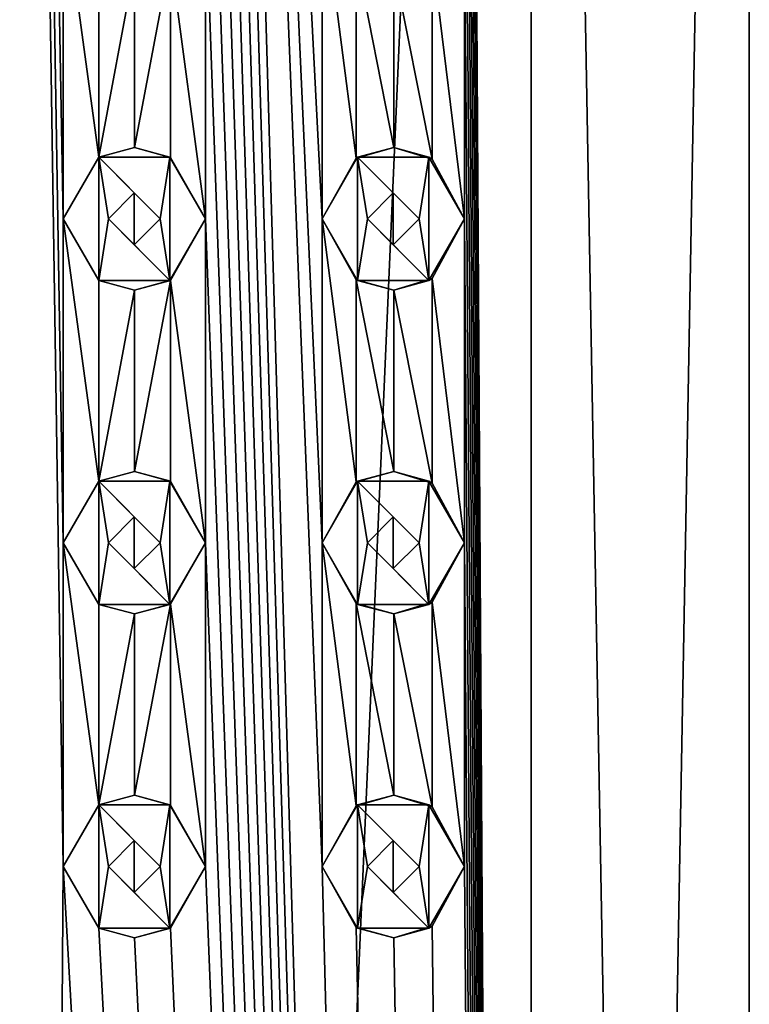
# Model space of a CAD drawing. Header units: millimetres. Extents: x -94 to 254, y 0 to 980.
# Tile 141 of 256: x -83 to -71, y 918 to 934. Entities that reach past the tile are written whole.
import ezdxf

# ---------------------------------------------------------------- set-up
doc = ezdxf.new("R2010")
doc.units = ezdxf.units.MM
doc.header["$LTSCALE"] = 65.185185
for name, color, linetype in [('5029', 7, 'CONTINUOUS'), ('5030', 7, 'CONTINUOUS'), ('5069', 7, 'CONTINUOUS'), ('5070', 7, 'CONTINUOUS'), ('5071', 7, 'CONTINUOUS'), ('5072', 7, 'CONTINUOUS'), ('5073', 7, 'CONTINUOUS'), ('5074', 7, 'CONTINUOUS'), ('5075', 7, 'CONTINUOUS'), ('5076', 7, 'CONTINUOUS'), ('5077', 7, 'CONTINUOUS'), ('5078', 7, 'CONTINUOUS'), ('5079', 7, 'CONTINUOUS'), ('5080', 7, 'CONTINUOUS'), ('5081', 7, 'CONTINUOUS'), ('5082', 7, 'CONTINUOUS'), ('5083', 7, 'CONTINUOUS'), ('5169', 7, 'CONTINUOUS'), ('5170', 7, 'CONTINUOUS'), ('5171', 7, 'CONTINUOUS'), ('5172', 7, 'CONTINUOUS'), ('5173', 7, 'CONTINUOUS'), ('5174', 7, 'CONTINUOUS'), ('5175', 7, 'CONTINUOUS'), ('5176', 7, 'CONTINUOUS'), ('5177', 7, 'CONTINUOUS'), ('5178', 7, 'CONTINUOUS'), ('5179', 7, 'CONTINUOUS'), ('5180', 7, 'CONTINUOUS'), ('5181', 7, 'CONTINUOUS'), ('5182', 7, 'CONTINUOUS'), ('5183', 7, 'CONTINUOUS'), ('5339', 7, 'CONTINUOUS'), ('5340', 7, 'CONTINUOUS'), ('5341', 7, 'CONTINUOUS'), ('5349', 7, 'CONTINUOUS'), ('5350', 7, 'CONTINUOUS'), ('5351', 7, 'CONTINUOUS')]:
    doc.layers.add(name, color=color, linetype=linetype)

msp = doc.modelspace()

# ---------------------------------------------------------------- linework, layer by layer
at = {"layer": '5029', "color": 7, "linetype": 'CONTINUOUS', "true_color": 0xe0f2ff}
for points in [[(-82.8, 980, 11.5), (-82.8, 793.5, 11.5), (-81.9, 920.5, 11.465), (-82.8, 980, 11.5)], [(-81.9, 935.5, 11.465), (-82.8, 980, 11.5), (-81.9, 930.5, 11.465), (-81.9, 935.5, 11.465)], [(-81.9, 930.5, 11.465), (-82.8, 980, 11.5), (-81.9, 925.5, 11.465), (-81.9, 930.5, 11.465)], [(-81.9, 925.5, 11.465), (-82.8, 980, 11.5), (-81.9, 920.5, 11.465), (-81.9, 925.5, 11.465)], [(-74.668, 793.5, 8.132), (-74.668, 980, 8.132), (-75.7, 965.5, 9.047), (-74.668, 793.5, 8.132)], [(-74.668, 793.5, 8.132), (-71.3, 793.5), (-74.668, 980, 8.132), (-74.668, 793.5, 8.132)], [(-74.668, 980, 8.132), (-71.3, 793.5), (-71.3, 980), (-74.668, 980, 8.132)], [(-74.668, 793.5, 8.132), (-79.7, 965.5, 11.074), (-79.7, 960.5, 11.074), (-74.668, 793.5, 8.132)], [(-79.7, 965.5, 11.074), (-74.668, 793.5, 8.132), (-77.9, 920.5, 10.404), (-79.7, 965.5, 11.074)], [(-77.9, 935.5, 10.404), (-79.7, 965.5, 11.074), (-77.9, 930.5, 10.404), (-77.9, 935.5, 10.404)], [(-77.9, 930.5, 10.404), (-79.7, 965.5, 11.074), (-77.9, 925.5, 10.404), (-77.9, 930.5, 10.404)], [(-77.9, 925.5, 10.404), (-79.7, 965.5, 11.074), (-77.9, 920.5, 10.404), (-77.9, 925.5, 10.404)], [(-74.668, 793.5, 8.132), (-75.7, 965.5, 9.047), (-75.7, 960.5, 9.047), (-74.668, 793.5, 8.132)], [(-74.668, 793.5, 8.132), (-79.7, 960.5, 11.074), (-79.7, 955.5, 11.074), (-74.668, 793.5, 8.132)], [(-74.668, 793.5, 8.132), (-75.7, 960.5, 9.047), (-75.7, 955.5, 9.047), (-74.668, 793.5, 8.132)], [(-74.668, 793.5, 8.132), (-79.7, 955.5, 11.074), (-79.7, 950.5, 11.074), (-74.668, 793.5, 8.132)], [(-74.668, 793.5, 8.132), (-75.7, 955.5, 9.047), (-75.7, 950.5, 9.047), (-74.668, 793.5, 8.132)], [(-74.668, 793.5, 8.132), (-79.7, 950.5, 11.074), (-79.7, 945.5, 11.074), (-74.668, 793.5, 8.132)], [(-74.668, 793.5, 8.132), (-75.7, 950.5, 9.047), (-75.7, 945.5, 9.047), (-74.668, 793.5, 8.132)], [(-74.668, 793.5, 8.132), (-79.7, 945.5, 11.074), (-79.7, 940.5, 11.074), (-74.668, 793.5, 8.132)], [(-74.668, 793.5, 8.132), (-75.7, 945.5, 9.047), (-75.7, 940.5, 9.047), (-74.668, 793.5, 8.132)], [(-74.668, 793.5, 8.132), (-79.7, 940.5, 11.074), (-79.7, 935.5, 11.074), (-74.668, 793.5, 8.132)], [(-74.668, 793.5, 8.132), (-75.7, 940.5, 9.047), (-75.7, 935.5, 9.047), (-74.668, 793.5, 8.132)], [(-81.35, 934.547, 11.408), (-81.9, 935.5, 11.465), (-81.35, 931.453, 11.408), (-81.35, 934.547, 11.408)], [(-81.9, 935.5, 11.465), (-81.9, 930.5, 11.465), (-81.35, 931.453, 11.408), (-81.9, 935.5, 11.465)], [(-79.7, 935.5, 11.074), (-80.243, 934.551, 11.212), (-79.7, 930.5, 11.074), (-79.7, 935.5, 11.074)], [(-74.668, 793.5, 8.132), (-79.7, 935.5, 11.074), (-79.7, 930.5, 11.074), (-74.668, 793.5, 8.132)], [(-77.373, 934.561, 10.139), (-77.9, 935.5, 10.404), (-77.373, 931.439, 10.139), (-77.373, 934.561, 10.139)], [(-77.9, 935.5, 10.404), (-77.9, 930.5, 10.404), (-77.373, 931.439, 10.139), (-77.9, 935.5, 10.404)], [(-75.7, 935.5, 9.047), (-76.197, 934.58, 9.415), (-75.7, 930.5, 9.047), (-75.7, 935.5, 9.047)], [(-74.668, 793.5, 8.132), (-75.7, 935.5, 9.047), (-75.7, 930.5, 9.047), (-74.668, 793.5, 8.132)], [(-80.798, 934.4, 11.324), (-81.35, 934.547, 11.408), (-81.35, 931.453, 11.408), (-80.798, 934.4, 11.324)], [(-80.243, 934.551, 11.212), (-80.798, 934.4, 11.324), (-80.798, 931.6, 11.324), (-80.243, 934.551, 11.212)], [(-80.243, 931.449, 11.212), (-80.243, 934.551, 11.212), (-80.798, 931.6, 11.324), (-80.243, 931.449, 11.212)], [(-79.7, 930.5, 11.074), (-80.243, 934.551, 11.212), (-80.243, 931.449, 11.212), (-79.7, 930.5, 11.074)], [(-76.791, 934.4, 9.805), (-77.373, 934.561, 10.139), (-76.791, 931.6, 9.805), (-76.791, 934.4, 9.805)], [(-76.791, 931.6, 9.805), (-77.373, 934.561, 10.139), (-77.373, 931.439, 10.139), (-76.791, 931.6, 9.805)], [(-76.197, 934.58, 9.415), (-76.791, 934.4, 9.805), (-76.197, 931.42, 9.416), (-76.197, 934.58, 9.415)], [(-75.7, 930.5, 9.047), (-76.197, 934.58, 9.415), (-76.197, 931.42, 9.416), (-75.7, 930.5, 9.047)], [(-80.798, 931.6, 11.324), (-80.798, 934.4, 11.324), (-81.35, 931.453, 11.408), (-80.798, 931.6, 11.324)], [(-76.197, 931.42, 9.416), (-76.791, 934.4, 9.805), (-76.791, 931.6, 9.805), (-76.197, 931.42, 9.416)], [(-81.35, 929.547, 11.408), (-81.9, 930.5, 11.465), (-81.35, 926.453, 11.408), (-81.35, 929.547, 11.408)], [(-81.9, 930.5, 11.465), (-81.9, 925.5, 11.465), (-81.35, 926.453, 11.408), (-81.9, 930.5, 11.465)], [(-79.7, 930.5, 11.074), (-80.243, 929.551, 11.212), (-79.7, 925.5, 11.074), (-79.7, 930.5, 11.074)], [(-74.668, 793.5, 8.132), (-79.7, 930.5, 11.074), (-79.7, 925.5, 11.074), (-74.668, 793.5, 8.132)], [(-77.373, 929.561, 10.139), (-77.9, 930.5, 10.404), (-77.373, 926.439, 10.139), (-77.373, 929.561, 10.139)], [(-77.9, 930.5, 10.404), (-77.9, 925.5, 10.404), (-77.373, 926.439, 10.139), (-77.9, 930.5, 10.404)], [(-75.7, 930.5, 9.047), (-76.197, 929.58, 9.415), (-75.7, 925.5, 9.047), (-75.7, 930.5, 9.047)], [(-74.668, 793.5, 8.132), (-75.7, 930.5, 9.047), (-75.7, 925.5, 9.047), (-74.668, 793.5, 8.132)], [(-80.798, 929.4, 11.324), (-81.35, 929.547, 11.408), (-81.35, 926.453, 11.408), (-80.798, 929.4, 11.324)], [(-80.243, 929.551, 11.212), (-80.798, 929.4, 11.324), (-80.798, 926.6, 11.324), (-80.243, 929.551, 11.212)], [(-80.243, 926.449, 11.212), (-80.243, 929.551, 11.212), (-80.798, 926.6, 11.324), (-80.243, 926.449, 11.212)], [(-79.7, 925.5, 11.074), (-80.243, 929.551, 11.212), (-80.243, 926.449, 11.212), (-79.7, 925.5, 11.074)], [(-76.791, 929.4, 9.805), (-77.373, 929.561, 10.139), (-76.791, 926.6, 9.805), (-76.791, 929.4, 9.805)], [(-76.791, 926.6, 9.805), (-77.373, 929.561, 10.139), (-77.373, 926.439, 10.139), (-76.791, 926.6, 9.805)], [(-76.197, 929.58, 9.415), (-76.791, 929.4, 9.805), (-76.197, 926.42, 9.416), (-76.197, 929.58, 9.415)], [(-75.7, 925.5, 9.047), (-76.197, 929.58, 9.415), (-76.197, 926.42, 9.416), (-75.7, 925.5, 9.047)], [(-80.798, 926.6, 11.324), (-80.798, 929.4, 11.324), (-81.35, 926.453, 11.408), (-80.798, 926.6, 11.324)], [(-76.197, 926.42, 9.416), (-76.791, 929.4, 9.805), (-76.791, 926.6, 9.805), (-76.197, 926.42, 9.416)], [(-81.35, 924.547, 11.408), (-81.9, 925.5, 11.465), (-81.35, 921.453, 11.408), (-81.35, 924.547, 11.408)], [(-81.9, 925.5, 11.465), (-81.9, 920.5, 11.465), (-81.35, 921.453, 11.408), (-81.9, 925.5, 11.465)], [(-79.7, 925.5, 11.074), (-80.243, 924.551, 11.212), (-79.7, 920.5, 11.074), (-79.7, 925.5, 11.074)], [(-74.668, 793.5, 8.132), (-79.7, 925.5, 11.074), (-79.7, 920.5, 11.074), (-74.668, 793.5, 8.132)], [(-77.373, 924.561, 10.139), (-77.9, 925.5, 10.404), (-77.373, 921.439, 10.139), (-77.373, 924.561, 10.139)], [(-77.9, 925.5, 10.404), (-77.9, 920.5, 10.404), (-77.373, 921.439, 10.139), (-77.9, 925.5, 10.404)], [(-75.7, 925.5, 9.047), (-76.197, 924.58, 9.415), (-75.7, 920.5, 9.047), (-75.7, 925.5, 9.047)], [(-74.668, 793.5, 8.132), (-75.7, 925.5, 9.047), (-75.7, 920.5, 9.047), (-74.668, 793.5, 8.132)], [(-80.798, 924.4, 11.324), (-81.35, 924.547, 11.408), (-81.35, 921.453, 11.408), (-80.798, 924.4, 11.324)], [(-80.243, 924.551, 11.212), (-80.798, 924.4, 11.324), (-80.798, 921.6, 11.324), (-80.243, 924.551, 11.212)], [(-80.243, 921.449, 11.212), (-80.243, 924.551, 11.212), (-80.798, 921.6, 11.324), (-80.243, 921.449, 11.212)], [(-79.7, 920.5, 11.074), (-80.243, 924.551, 11.212), (-80.243, 921.449, 11.212), (-79.7, 920.5, 11.074)], [(-76.791, 924.4, 9.805), (-77.373, 924.561, 10.139), (-76.791, 921.6, 9.805), (-76.791, 924.4, 9.805)], [(-76.791, 921.6, 9.805), (-77.373, 924.561, 10.139), (-77.373, 921.439, 10.139), (-76.791, 921.6, 9.805)], [(-76.197, 924.58, 9.415), (-76.791, 924.4, 9.805), (-76.197, 921.42, 9.416), (-76.197, 924.58, 9.415)], [(-75.7, 920.5, 9.047), (-76.197, 924.58, 9.415), (-76.197, 921.42, 9.416), (-75.7, 920.5, 9.047)], [(-80.798, 921.6, 11.324), (-80.798, 924.4, 11.324), (-81.35, 921.453, 11.408), (-80.798, 921.6, 11.324)], [(-76.197, 921.42, 9.416), (-76.791, 924.4, 9.805), (-76.791, 921.6, 9.805), (-76.197, 921.42, 9.416)], [(-82.8, 793.5, 11.5), (-74.668, 793.5, 8.132), (-81.9, 920.5, 11.465), (-82.8, 793.5, 11.5)], [(-81.9, 920.5, 11.465), (-74.668, 793.5, 8.132), (-81.35, 919.547, 11.408), (-81.9, 920.5, 11.465)], [(-80.243, 919.551, 11.212), (-74.668, 793.5, 8.132), (-79.7, 920.5, 11.074), (-80.243, 919.551, 11.212)], [(-77.9, 920.5, 10.404), (-74.668, 793.5, 8.132), (-77.373, 919.561, 10.139), (-77.9, 920.5, 10.404)], [(-76.197, 919.58, 9.415), (-74.668, 793.5, 8.132), (-75.7, 920.5, 9.047), (-76.197, 919.58, 9.415)], [(-81.35, 919.547, 11.408), (-74.668, 793.5, 8.132), (-80.798, 919.4, 11.324), (-81.35, 919.547, 11.408)], [(-80.798, 919.4, 11.324), (-74.668, 793.5, 8.132), (-80.243, 919.551, 11.212), (-80.798, 919.4, 11.324)], [(-77.373, 919.561, 10.139), (-74.668, 793.5, 8.132), (-76.791, 919.4, 9.805), (-77.373, 919.561, 10.139)], [(-76.791, 919.4, 9.805), (-74.668, 793.5, 8.132), (-76.197, 919.58, 9.415), (-76.791, 919.4, 9.805)]]:
    msp.add_3dface(points, dxfattribs=at)
at = {"layer": '5030', "color": 7, "linetype": 'CONTINUOUS', "true_color": 0xe0f2ff}
for points in [[(-74.668, 793.5, -8.132), (-82.8, 793.5, -11.5), (-74.668, 980, -8.132), (-74.668, 793.5, -8.132)], [(-74.668, 980, -8.132), (-82.8, 793.5, -11.5), (-82.8, 980, -11.5), (-74.668, 980, -8.132)], [(-71.3, 793.5), (-74.668, 793.5, -8.132), (-71.3, 980), (-71.3, 793.5)], [(-71.3, 980), (-74.668, 793.5, -8.132), (-74.668, 980, -8.132), (-71.3, 980)]]:
    msp.add_3dface(points, dxfattribs=at)
at = {"layer": '5069', "color": 7, "linetype": 'CONTINUOUS', "true_color": 0xe0f2ff}
for points in [[(-81.35, 931.453, 12.5), (-81.9, 930.5, 12.5), (-81.35, 929.547, 12.5), (-81.35, 931.453, 12.5)], [(-80.25, 931.453, 12.5), (-81.35, 931.453, 12.5), (-80.4, 930.5, 12.5), (-80.25, 931.453, 12.5)], [(-81.35, 931.453, 12.5), (-81.35, 929.547, 12.5), (-81.2, 930.5, 12.5), (-81.35, 931.453, 12.5)], [(-81.35, 931.453, 12.5), (-81.2, 930.5, 12.5), (-80.8, 930.9, 12.5), (-81.35, 931.453, 12.5)], [(-80.4, 930.5, 12.5), (-81.35, 931.453, 12.5), (-80.8, 930.9, 12.5), (-80.4, 930.5, 12.5)], [(-80.25, 929.547, 12.5), (-80.25, 931.453, 12.5), (-80.4, 930.5, 12.5), (-80.25, 929.547, 12.5)], [(-79.7, 930.5, 12.5), (-80.25, 931.453, 12.5), (-80.25, 929.547, 12.5), (-79.7, 930.5, 12.5)], [(-81.35, 929.547, 12.5), (-80.25, 929.547, 12.5), (-81.2, 930.5, 12.5), (-81.35, 929.547, 12.5)], [(-81.2, 930.5, 12.5), (-80.25, 929.547, 12.5), (-80.8, 930.1, 12.5), (-81.2, 930.5, 12.5)], [(-80.8, 930.1, 12.5), (-80.25, 929.547, 12.5), (-80.4, 930.5, 12.5), (-80.8, 930.1, 12.5)]]:
    msp.add_3dface(points, dxfattribs=at)
at = {"layer": '5070', "color": 7, "linetype": 'CONTINUOUS', "true_color": 0xe0f2ff}
for points in [[(-81.9, 930.5, 11.465), (-81.35, 929.547, 11.408), (-81.9, 930.5, 12.5), (-81.9, 930.5, 11.465)], [(-81.9, 930.5, 12.5), (-81.35, 929.547, 11.408), (-81.35, 929.547, 12.5), (-81.9, 930.5, 12.5)], [(-80.243, 929.551, 11.212), (-79.7, 930.5, 11.074), (-80.25, 929.547, 12.5), (-80.243, 929.551, 11.212)], [(-79.7, 930.5, 11.074), (-79.7, 930.5, 12.5), (-80.25, 929.547, 12.5), (-79.7, 930.5, 11.074)], [(-81.35, 929.547, 11.408), (-80.798, 929.4, 11.324), (-81.35, 929.547, 12.5), (-81.35, 929.547, 11.408)], [(-80.798, 929.4, 11.324), (-80.25, 929.547, 12.5), (-81.35, 929.547, 12.5), (-80.798, 929.4, 11.324)], [(-80.798, 929.4, 11.324), (-80.243, 929.551, 11.212), (-80.25, 929.547, 12.5), (-80.798, 929.4, 11.324)]]:
    msp.add_3dface(points, dxfattribs=at)
at = {"layer": '5071', "color": 7, "linetype": 'CONTINUOUS', "true_color": 0xe0f2ff}
for points in [[(-80.798, 931.6, 11.324), (-81.35, 931.453, 11.408), (-80.25, 931.453, 12.5), (-80.798, 931.6, 11.324)], [(-80.243, 931.449, 11.212), (-80.798, 931.6, 11.324), (-80.25, 931.453, 12.5), (-80.243, 931.449, 11.212)], [(-81.35, 931.453, 11.408), (-81.9, 930.5, 11.465), (-81.35, 931.453, 12.5), (-81.35, 931.453, 11.408)], [(-81.9, 930.5, 11.465), (-81.9, 930.5, 12.5), (-81.35, 931.453, 12.5), (-81.9, 930.5, 11.465)], [(-81.35, 931.453, 11.408), (-81.35, 931.453, 12.5), (-80.25, 931.453, 12.5), (-81.35, 931.453, 11.408)], [(-80.243, 931.449, 11.212), (-80.25, 931.453, 12.5), (-79.7, 930.5, 12.5), (-80.243, 931.449, 11.212)], [(-79.7, 930.5, 11.074), (-80.243, 931.449, 11.212), (-79.7, 930.5, 12.5), (-79.7, 930.5, 11.074)]]:
    msp.add_3dface(points, dxfattribs=at)
at = {"layer": '5072', "color": 7, "linetype": 'CONTINUOUS', "true_color": 0xe0f2ff}
for points in [[(-80.8, 930.9, 12.5), (-81.2, 930.5, 12.5), (-80.8, 930.9, 11.325), (-80.8, 930.9, 12.5)], [(-81.2, 930.5, 12.5), (-81.2, 930.5, 11.388), (-80.8, 930.9, 11.325), (-81.2, 930.5, 12.5)], [(-80.4, 930.5, 12.5), (-80.8, 930.9, 12.5), (-80.4, 930.5, 11.247), (-80.4, 930.5, 12.5)], [(-80.4, 930.5, 11.247), (-80.8, 930.9, 12.5), (-80.8, 930.9, 11.325), (-80.4, 930.5, 11.247)]]:
    msp.add_3dface(points, dxfattribs=at)
at = {"layer": '5073', "color": 7, "linetype": 'CONTINUOUS', "true_color": 0xe0f2ff}
for points in [[(-81.2, 930.5, 12.5), (-80.8, 930.1, 12.5), (-81.2, 930.5, 11.388), (-81.2, 930.5, 12.5)], [(-81.2, 930.5, 11.388), (-80.8, 930.1, 12.5), (-80.8, 930.1, 11.325), (-81.2, 930.5, 11.388)], [(-80.8, 930.1, 12.5), (-80.4, 930.5, 12.5), (-80.8, 930.1, 11.325), (-80.8, 930.1, 12.5)], [(-80.4, 930.5, 12.5), (-80.4, 930.5, 11.247), (-80.8, 930.1, 11.325), (-80.4, 930.5, 12.5)]]:
    msp.add_3dface(points, dxfattribs=at)
at = {"layer": '5074', "color": 7, "linetype": 'CONTINUOUS', "true_color": 0xe0f2ff}
for points in [[(-81.35, 926.453, 12.5), (-81.9, 925.5, 12.5), (-81.35, 924.547, 12.5), (-81.35, 926.453, 12.5)], [(-80.25, 926.453, 12.5), (-81.35, 926.453, 12.5), (-80.4, 925.5, 12.5), (-80.25, 926.453, 12.5)], [(-81.35, 926.453, 12.5), (-81.35, 924.547, 12.5), (-81.2, 925.5, 12.5), (-81.35, 926.453, 12.5)], [(-81.35, 926.453, 12.5), (-81.2, 925.5, 12.5), (-80.8, 925.9, 12.5), (-81.35, 926.453, 12.5)], [(-80.4, 925.5, 12.5), (-81.35, 926.453, 12.5), (-80.8, 925.9, 12.5), (-80.4, 925.5, 12.5)], [(-80.25, 924.547, 12.5), (-80.25, 926.453, 12.5), (-80.4, 925.5, 12.5), (-80.25, 924.547, 12.5)], [(-79.7, 925.5, 12.5), (-80.25, 926.453, 12.5), (-80.25, 924.547, 12.5), (-79.7, 925.5, 12.5)], [(-81.35, 924.547, 12.5), (-80.25, 924.547, 12.5), (-81.2, 925.5, 12.5), (-81.35, 924.547, 12.5)], [(-81.2, 925.5, 12.5), (-80.25, 924.547, 12.5), (-80.8, 925.1, 12.5), (-81.2, 925.5, 12.5)], [(-80.8, 925.1, 12.5), (-80.25, 924.547, 12.5), (-80.4, 925.5, 12.5), (-80.8, 925.1, 12.5)]]:
    msp.add_3dface(points, dxfattribs=at)
at = {"layer": '5075', "color": 7, "linetype": 'CONTINUOUS', "true_color": 0xe0f2ff}
for points in [[(-81.9, 925.5, 11.465), (-81.35, 924.547, 11.408), (-81.9, 925.5, 12.5), (-81.9, 925.5, 11.465)], [(-81.9, 925.5, 12.5), (-81.35, 924.547, 11.408), (-81.35, 924.547, 12.5), (-81.9, 925.5, 12.5)], [(-80.243, 924.551, 11.212), (-79.7, 925.5, 11.074), (-80.25, 924.547, 12.5), (-80.243, 924.551, 11.212)], [(-79.7, 925.5, 11.074), (-79.7, 925.5, 12.5), (-80.25, 924.547, 12.5), (-79.7, 925.5, 11.074)], [(-81.35, 924.547, 11.408), (-80.798, 924.4, 11.324), (-81.35, 924.547, 12.5), (-81.35, 924.547, 11.408)], [(-80.798, 924.4, 11.324), (-80.25, 924.547, 12.5), (-81.35, 924.547, 12.5), (-80.798, 924.4, 11.324)], [(-80.798, 924.4, 11.324), (-80.243, 924.551, 11.212), (-80.25, 924.547, 12.5), (-80.798, 924.4, 11.324)]]:
    msp.add_3dface(points, dxfattribs=at)
at = {"layer": '5076', "color": 7, "linetype": 'CONTINUOUS', "true_color": 0xe0f2ff}
for points in [[(-80.798, 926.6, 11.324), (-81.35, 926.453, 11.408), (-80.25, 926.453, 12.5), (-80.798, 926.6, 11.324)], [(-80.243, 926.449, 11.212), (-80.798, 926.6, 11.324), (-80.25, 926.453, 12.5), (-80.243, 926.449, 11.212)], [(-81.35, 926.453, 11.408), (-81.9, 925.5, 11.465), (-81.35, 926.453, 12.5), (-81.35, 926.453, 11.408)], [(-81.9, 925.5, 11.465), (-81.9, 925.5, 12.5), (-81.35, 926.453, 12.5), (-81.9, 925.5, 11.465)], [(-81.35, 926.453, 11.408), (-81.35, 926.453, 12.5), (-80.25, 926.453, 12.5), (-81.35, 926.453, 11.408)], [(-80.243, 926.449, 11.212), (-80.25, 926.453, 12.5), (-79.7, 925.5, 12.5), (-80.243, 926.449, 11.212)], [(-79.7, 925.5, 11.074), (-80.243, 926.449, 11.212), (-79.7, 925.5, 12.5), (-79.7, 925.5, 11.074)]]:
    msp.add_3dface(points, dxfattribs=at)
at = {"layer": '5077', "color": 7, "linetype": 'CONTINUOUS', "true_color": 0xe0f2ff}
for points in [[(-80.8, 925.9, 12.5), (-81.2, 925.5, 12.5), (-80.8, 925.9, 11.325), (-80.8, 925.9, 12.5)], [(-81.2, 925.5, 12.5), (-81.2, 925.5, 11.388), (-80.8, 925.9, 11.325), (-81.2, 925.5, 12.5)], [(-80.4, 925.5, 12.5), (-80.8, 925.9, 12.5), (-80.4, 925.5, 11.247), (-80.4, 925.5, 12.5)], [(-80.4, 925.5, 11.247), (-80.8, 925.9, 12.5), (-80.8, 925.9, 11.325), (-80.4, 925.5, 11.247)]]:
    msp.add_3dface(points, dxfattribs=at)
at = {"layer": '5078', "color": 7, "linetype": 'CONTINUOUS', "true_color": 0xe0f2ff}
for points in [[(-81.2, 925.5, 12.5), (-80.8, 925.1, 12.5), (-81.2, 925.5, 11.388), (-81.2, 925.5, 12.5)], [(-81.2, 925.5, 11.388), (-80.8, 925.1, 12.5), (-80.8, 925.1, 11.325), (-81.2, 925.5, 11.388)], [(-80.8, 925.1, 12.5), (-80.4, 925.5, 12.5), (-80.8, 925.1, 11.325), (-80.8, 925.1, 12.5)], [(-80.4, 925.5, 12.5), (-80.4, 925.5, 11.247), (-80.8, 925.1, 11.325), (-80.4, 925.5, 12.5)]]:
    msp.add_3dface(points, dxfattribs=at)
at = {"layer": '5079', "color": 7, "linetype": 'CONTINUOUS', "true_color": 0xe0f2ff}
for points in [[(-81.35, 921.453, 12.5), (-81.9, 920.5, 12.5), (-81.35, 919.547, 12.5), (-81.35, 921.453, 12.5)], [(-80.25, 921.453, 12.5), (-81.35, 921.453, 12.5), (-80.4, 920.5, 12.5), (-80.25, 921.453, 12.5)], [(-81.35, 921.453, 12.5), (-81.35, 919.547, 12.5), (-81.2, 920.5, 12.5), (-81.35, 921.453, 12.5)], [(-81.35, 921.453, 12.5), (-81.2, 920.5, 12.5), (-80.8, 920.9, 12.5), (-81.35, 921.453, 12.5)], [(-80.4, 920.5, 12.5), (-81.35, 921.453, 12.5), (-80.8, 920.9, 12.5), (-80.4, 920.5, 12.5)], [(-80.25, 919.547, 12.5), (-80.25, 921.453, 12.5), (-80.4, 920.5, 12.5), (-80.25, 919.547, 12.5)], [(-79.7, 920.5, 12.5), (-80.25, 921.453, 12.5), (-80.25, 919.547, 12.5), (-79.7, 920.5, 12.5)], [(-81.35, 919.547, 12.5), (-80.25, 919.547, 12.5), (-81.2, 920.5, 12.5), (-81.35, 919.547, 12.5)], [(-81.2, 920.5, 12.5), (-80.25, 919.547, 12.5), (-80.8, 920.1, 12.5), (-81.2, 920.5, 12.5)], [(-80.8, 920.1, 12.5), (-80.25, 919.547, 12.5), (-80.4, 920.5, 12.5), (-80.8, 920.1, 12.5)]]:
    msp.add_3dface(points, dxfattribs=at)
at = {"layer": '5080', "color": 7, "linetype": 'CONTINUOUS', "true_color": 0xe0f2ff}
for points in [[(-81.9, 920.5, 11.465), (-81.35, 919.547, 11.408), (-81.9, 920.5, 12.5), (-81.9, 920.5, 11.465)], [(-81.9, 920.5, 12.5), (-81.35, 919.547, 11.408), (-81.35, 919.547, 12.5), (-81.9, 920.5, 12.5)], [(-80.243, 919.551, 11.212), (-79.7, 920.5, 11.074), (-80.25, 919.547, 12.5), (-80.243, 919.551, 11.212)], [(-79.7, 920.5, 11.074), (-79.7, 920.5, 12.5), (-80.25, 919.547, 12.5), (-79.7, 920.5, 11.074)], [(-81.35, 919.547, 11.408), (-80.798, 919.4, 11.324), (-81.35, 919.547, 12.5), (-81.35, 919.547, 11.408)], [(-80.798, 919.4, 11.324), (-80.25, 919.547, 12.5), (-81.35, 919.547, 12.5), (-80.798, 919.4, 11.324)], [(-80.798, 919.4, 11.324), (-80.243, 919.551, 11.212), (-80.25, 919.547, 12.5), (-80.798, 919.4, 11.324)]]:
    msp.add_3dface(points, dxfattribs=at)
at = {"layer": '5081', "color": 7, "linetype": 'CONTINUOUS', "true_color": 0xe0f2ff}
for points in [[(-80.798, 921.6, 11.324), (-81.35, 921.453, 11.408), (-80.25, 921.453, 12.5), (-80.798, 921.6, 11.324)], [(-80.243, 921.449, 11.212), (-80.798, 921.6, 11.324), (-80.25, 921.453, 12.5), (-80.243, 921.449, 11.212)], [(-81.35, 921.453, 11.408), (-81.9, 920.5, 11.465), (-81.35, 921.453, 12.5), (-81.35, 921.453, 11.408)], [(-81.9, 920.5, 11.465), (-81.9, 920.5, 12.5), (-81.35, 921.453, 12.5), (-81.9, 920.5, 11.465)], [(-81.35, 921.453, 11.408), (-81.35, 921.453, 12.5), (-80.25, 921.453, 12.5), (-81.35, 921.453, 11.408)], [(-80.243, 921.449, 11.212), (-80.25, 921.453, 12.5), (-79.7, 920.5, 12.5), (-80.243, 921.449, 11.212)], [(-79.7, 920.5, 11.074), (-80.243, 921.449, 11.212), (-79.7, 920.5, 12.5), (-79.7, 920.5, 11.074)]]:
    msp.add_3dface(points, dxfattribs=at)
at = {"layer": '5082', "color": 7, "linetype": 'CONTINUOUS', "true_color": 0xe0f2ff}
for points in [[(-80.8, 920.9, 12.5), (-81.2, 920.5, 12.5), (-80.8, 920.9, 11.325), (-80.8, 920.9, 12.5)], [(-81.2, 920.5, 12.5), (-81.2, 920.5, 11.388), (-80.8, 920.9, 11.325), (-81.2, 920.5, 12.5)], [(-80.4, 920.5, 12.5), (-80.8, 920.9, 12.5), (-80.4, 920.5, 11.247), (-80.4, 920.5, 12.5)], [(-80.4, 920.5, 11.247), (-80.8, 920.9, 12.5), (-80.8, 920.9, 11.325), (-80.4, 920.5, 11.247)]]:
    msp.add_3dface(points, dxfattribs=at)
at = {"layer": '5083', "color": 7, "linetype": 'CONTINUOUS', "true_color": 0xe0f2ff}
for points in [[(-81.2, 920.5, 12.5), (-80.8, 920.1, 12.5), (-81.2, 920.5, 11.388), (-81.2, 920.5, 12.5)], [(-81.2, 920.5, 11.388), (-80.8, 920.1, 12.5), (-80.8, 920.1, 11.325), (-81.2, 920.5, 11.388)], [(-80.8, 920.1, 12.5), (-80.4, 920.5, 12.5), (-80.8, 920.1, 11.325), (-80.8, 920.1, 12.5)], [(-80.4, 920.5, 12.5), (-80.4, 920.5, 11.247), (-80.8, 920.1, 11.325), (-80.4, 920.5, 12.5)]]:
    msp.add_3dface(points, dxfattribs=at)
at = {"layer": '5169', "color": 7, "linetype": 'CONTINUOUS', "true_color": 0xe0f2ff}
for points in [[(-77.35, 931.453, 11), (-77.9, 930.5, 11), (-77.35, 929.547, 11), (-77.35, 931.453, 11)], [(-76.25, 931.453, 11), (-77.35, 931.453, 11), (-76.4, 930.5, 11), (-76.25, 931.453, 11)], [(-77.35, 931.453, 11), (-77.35, 929.547, 11), (-77.2, 930.5, 11), (-77.35, 931.453, 11)], [(-77.35, 931.453, 11), (-77.2, 930.5, 11), (-76.8, 930.9, 11), (-77.35, 931.453, 11)], [(-76.4, 930.5, 11), (-77.35, 931.453, 11), (-76.8, 930.9, 11), (-76.4, 930.5, 11)], [(-76.25, 929.547, 11), (-76.25, 931.453, 11), (-76.4, 930.5, 11), (-76.25, 929.547, 11)], [(-75.7, 930.5, 11), (-76.25, 931.453, 11), (-76.25, 929.547, 11), (-75.7, 930.5, 11)], [(-77.35, 929.547, 11), (-76.25, 929.547, 11), (-77.2, 930.5, 11), (-77.35, 929.547, 11)], [(-77.2, 930.5, 11), (-76.25, 929.547, 11), (-76.8, 930.1, 11), (-77.2, 930.5, 11)], [(-76.8, 930.1, 11), (-76.25, 929.547, 11), (-76.4, 930.5, 11), (-76.8, 930.1, 11)]]:
    msp.add_3dface(points, dxfattribs=at)
at = {"layer": '5170', "color": 7, "linetype": 'CONTINUOUS', "true_color": 0xe0f2ff}
for points in [[(-77.9, 930.5, 10.404), (-77.373, 929.561, 10.139), (-77.9, 930.5, 11), (-77.9, 930.5, 10.404)], [(-77.9, 930.5, 11), (-77.373, 929.561, 10.139), (-77.35, 929.547, 11), (-77.9, 930.5, 11)], [(-76.197, 929.58, 9.415), (-75.7, 930.5, 9.047), (-76.25, 929.547, 11), (-76.197, 929.58, 9.415)], [(-75.7, 930.5, 9.047), (-75.7, 930.5, 11), (-76.25, 929.547, 11), (-75.7, 930.5, 9.047)], [(-77.373, 929.561, 10.139), (-76.791, 929.4, 9.805), (-77.35, 929.547, 11), (-77.373, 929.561, 10.139)], [(-76.791, 929.4, 9.805), (-76.25, 929.547, 11), (-77.35, 929.547, 11), (-76.791, 929.4, 9.805)], [(-76.791, 929.4, 9.805), (-76.197, 929.58, 9.415), (-76.25, 929.547, 11), (-76.791, 929.4, 9.805)]]:
    msp.add_3dface(points, dxfattribs=at)
at = {"layer": '5171', "color": 7, "linetype": 'CONTINUOUS', "true_color": 0xe0f2ff}
for points in [[(-76.791, 931.6, 9.805), (-77.373, 931.439, 10.139), (-77.35, 931.453, 11), (-76.791, 931.6, 9.805)], [(-76.791, 931.6, 9.805), (-77.35, 931.453, 11), (-76.25, 931.453, 11), (-76.791, 931.6, 9.805)], [(-76.197, 931.42, 9.416), (-76.791, 931.6, 9.805), (-76.25, 931.453, 11), (-76.197, 931.42, 9.416)], [(-77.373, 931.439, 10.139), (-77.9, 930.5, 10.404), (-77.35, 931.453, 11), (-77.373, 931.439, 10.139)], [(-77.9, 930.5, 10.404), (-77.9, 930.5, 11), (-77.35, 931.453, 11), (-77.9, 930.5, 10.404)], [(-76.197, 931.42, 9.416), (-76.25, 931.453, 11), (-75.7, 930.5, 11), (-76.197, 931.42, 9.416)], [(-75.7, 930.5, 9.047), (-76.197, 931.42, 9.416), (-75.7, 930.5, 11), (-75.7, 930.5, 9.047)]]:
    msp.add_3dface(points, dxfattribs=at)
at = {"layer": '5172', "color": 7, "linetype": 'CONTINUOUS', "true_color": 0xe0f2ff}
for points in [[(-76.8, 930.9, 11), (-77.2, 930.5, 11), (-76.799, 930.9, 9.81), (-76.8, 930.9, 11)], [(-77.2, 930.5, 11), (-77.2, 930.5, 10.044), (-76.799, 930.9, 9.81), (-77.2, 930.5, 11)], [(-76.4, 930.5, 11), (-76.8, 930.9, 11), (-76.4, 930.5, 9.555), (-76.4, 930.5, 11)], [(-76.4, 930.5, 9.555), (-76.8, 930.9, 11), (-76.799, 930.9, 9.81), (-76.4, 930.5, 9.555)]]:
    msp.add_3dface(points, dxfattribs=at)
at = {"layer": '5173', "color": 7, "linetype": 'CONTINUOUS', "true_color": 0xe0f2ff}
for points in [[(-77.2, 930.5, 11), (-76.8, 930.1, 11), (-77.2, 930.5, 10.044), (-77.2, 930.5, 11)], [(-77.2, 930.5, 10.044), (-76.8, 930.1, 11), (-76.799, 930.1, 9.81), (-77.2, 930.5, 10.044)], [(-76.8, 930.1, 11), (-76.4, 930.5, 11), (-76.799, 930.1, 9.81), (-76.8, 930.1, 11)], [(-76.4, 930.5, 11), (-76.4, 930.5, 9.555), (-76.799, 930.1, 9.81), (-76.4, 930.5, 11)]]:
    msp.add_3dface(points, dxfattribs=at)
at = {"layer": '5174', "color": 7, "linetype": 'CONTINUOUS', "true_color": 0xe0f2ff}
for points in [[(-77.35, 926.453, 11), (-77.9, 925.5, 11), (-77.35, 924.547, 11), (-77.35, 926.453, 11)], [(-76.25, 926.453, 11), (-77.35, 926.453, 11), (-76.4, 925.5, 11), (-76.25, 926.453, 11)], [(-77.35, 926.453, 11), (-77.35, 924.547, 11), (-77.2, 925.5, 11), (-77.35, 926.453, 11)], [(-77.35, 926.453, 11), (-77.2, 925.5, 11), (-76.8, 925.9, 11), (-77.35, 926.453, 11)], [(-76.4, 925.5, 11), (-77.35, 926.453, 11), (-76.8, 925.9, 11), (-76.4, 925.5, 11)], [(-76.25, 924.547, 11), (-76.25, 926.453, 11), (-76.4, 925.5, 11), (-76.25, 924.547, 11)], [(-75.7, 925.5, 11), (-76.25, 926.453, 11), (-76.25, 924.547, 11), (-75.7, 925.5, 11)], [(-77.35, 924.547, 11), (-76.25, 924.547, 11), (-77.2, 925.5, 11), (-77.35, 924.547, 11)], [(-77.2, 925.5, 11), (-76.25, 924.547, 11), (-76.8, 925.1, 11), (-77.2, 925.5, 11)], [(-76.8, 925.1, 11), (-76.25, 924.547, 11), (-76.4, 925.5, 11), (-76.8, 925.1, 11)]]:
    msp.add_3dface(points, dxfattribs=at)
at = {"layer": '5175', "color": 7, "linetype": 'CONTINUOUS', "true_color": 0xe0f2ff}
for points in [[(-77.9, 925.5, 10.404), (-77.373, 924.561, 10.139), (-77.9, 925.5, 11), (-77.9, 925.5, 10.404)], [(-77.9, 925.5, 11), (-77.373, 924.561, 10.139), (-77.35, 924.547, 11), (-77.9, 925.5, 11)], [(-76.197, 924.58, 9.415), (-75.7, 925.5, 9.047), (-76.25, 924.547, 11), (-76.197, 924.58, 9.415)], [(-75.7, 925.5, 9.047), (-75.7, 925.5, 11), (-76.25, 924.547, 11), (-75.7, 925.5, 9.047)], [(-77.373, 924.561, 10.139), (-76.791, 924.4, 9.805), (-77.35, 924.547, 11), (-77.373, 924.561, 10.139)], [(-76.791, 924.4, 9.805), (-76.25, 924.547, 11), (-77.35, 924.547, 11), (-76.791, 924.4, 9.805)], [(-76.791, 924.4, 9.805), (-76.197, 924.58, 9.415), (-76.25, 924.547, 11), (-76.791, 924.4, 9.805)]]:
    msp.add_3dface(points, dxfattribs=at)
at = {"layer": '5176', "color": 7, "linetype": 'CONTINUOUS', "true_color": 0xe0f2ff}
for points in [[(-76.791, 926.6, 9.805), (-77.373, 926.439, 10.139), (-77.35, 926.453, 11), (-76.791, 926.6, 9.805)], [(-76.791, 926.6, 9.805), (-77.35, 926.453, 11), (-76.25, 926.453, 11), (-76.791, 926.6, 9.805)], [(-76.197, 926.42, 9.416), (-76.791, 926.6, 9.805), (-76.25, 926.453, 11), (-76.197, 926.42, 9.416)], [(-77.373, 926.439, 10.139), (-77.9, 925.5, 10.404), (-77.35, 926.453, 11), (-77.373, 926.439, 10.139)], [(-77.9, 925.5, 10.404), (-77.9, 925.5, 11), (-77.35, 926.453, 11), (-77.9, 925.5, 10.404)], [(-76.197, 926.42, 9.416), (-76.25, 926.453, 11), (-75.7, 925.5, 11), (-76.197, 926.42, 9.416)], [(-75.7, 925.5, 9.047), (-76.197, 926.42, 9.416), (-75.7, 925.5, 11), (-75.7, 925.5, 9.047)]]:
    msp.add_3dface(points, dxfattribs=at)
at = {"layer": '5177', "color": 7, "linetype": 'CONTINUOUS', "true_color": 0xe0f2ff}
for points in [[(-76.8, 925.9, 11), (-77.2, 925.5, 11), (-76.799, 925.9, 9.81), (-76.8, 925.9, 11)], [(-77.2, 925.5, 11), (-77.2, 925.5, 10.044), (-76.799, 925.9, 9.81), (-77.2, 925.5, 11)], [(-76.4, 925.5, 11), (-76.8, 925.9, 11), (-76.4, 925.5, 9.555), (-76.4, 925.5, 11)], [(-76.4, 925.5, 9.555), (-76.8, 925.9, 11), (-76.799, 925.9, 9.81), (-76.4, 925.5, 9.555)]]:
    msp.add_3dface(points, dxfattribs=at)
at = {"layer": '5178', "color": 7, "linetype": 'CONTINUOUS', "true_color": 0xe0f2ff}
for points in [[(-77.2, 925.5, 11), (-76.8, 925.1, 11), (-77.2, 925.5, 10.044), (-77.2, 925.5, 11)], [(-77.2, 925.5, 10.044), (-76.8, 925.1, 11), (-76.799, 925.1, 9.81), (-77.2, 925.5, 10.044)], [(-76.8, 925.1, 11), (-76.4, 925.5, 11), (-76.799, 925.1, 9.81), (-76.8, 925.1, 11)], [(-76.4, 925.5, 11), (-76.4, 925.5, 9.555), (-76.799, 925.1, 9.81), (-76.4, 925.5, 11)]]:
    msp.add_3dface(points, dxfattribs=at)
at = {"layer": '5179', "color": 7, "linetype": 'CONTINUOUS', "true_color": 0xe0f2ff}
for points in [[(-77.35, 921.453, 11), (-77.9, 920.5, 11), (-77.35, 919.547, 11), (-77.35, 921.453, 11)], [(-76.25, 921.453, 11), (-77.35, 921.453, 11), (-76.4, 920.5, 11), (-76.25, 921.453, 11)], [(-77.35, 921.453, 11), (-77.35, 919.547, 11), (-77.2, 920.5, 11), (-77.35, 921.453, 11)], [(-77.35, 921.453, 11), (-77.2, 920.5, 11), (-76.8, 920.9, 11), (-77.35, 921.453, 11)], [(-76.4, 920.5, 11), (-77.35, 921.453, 11), (-76.8, 920.9, 11), (-76.4, 920.5, 11)], [(-76.25, 919.547, 11), (-76.25, 921.453, 11), (-76.4, 920.5, 11), (-76.25, 919.547, 11)], [(-75.7, 920.5, 11), (-76.25, 921.453, 11), (-76.25, 919.547, 11), (-75.7, 920.5, 11)], [(-77.35, 919.547, 11), (-76.25, 919.547, 11), (-77.2, 920.5, 11), (-77.35, 919.547, 11)], [(-77.2, 920.5, 11), (-76.25, 919.547, 11), (-76.8, 920.1, 11), (-77.2, 920.5, 11)], [(-76.8, 920.1, 11), (-76.25, 919.547, 11), (-76.4, 920.5, 11), (-76.8, 920.1, 11)]]:
    msp.add_3dface(points, dxfattribs=at)
at = {"layer": '5180', "color": 7, "linetype": 'CONTINUOUS', "true_color": 0xe0f2ff}
for points in [[(-77.9, 920.5, 10.404), (-77.373, 919.561, 10.139), (-77.9, 920.5, 11), (-77.9, 920.5, 10.404)], [(-77.9, 920.5, 11), (-77.373, 919.561, 10.139), (-77.35, 919.547, 11), (-77.9, 920.5, 11)], [(-76.197, 919.58, 9.415), (-75.7, 920.5, 9.047), (-76.25, 919.547, 11), (-76.197, 919.58, 9.415)], [(-75.7, 920.5, 9.047), (-75.7, 920.5, 11), (-76.25, 919.547, 11), (-75.7, 920.5, 9.047)], [(-77.373, 919.561, 10.139), (-76.791, 919.4, 9.805), (-77.35, 919.547, 11), (-77.373, 919.561, 10.139)], [(-76.791, 919.4, 9.805), (-76.25, 919.547, 11), (-77.35, 919.547, 11), (-76.791, 919.4, 9.805)], [(-76.791, 919.4, 9.805), (-76.197, 919.58, 9.415), (-76.25, 919.547, 11), (-76.791, 919.4, 9.805)]]:
    msp.add_3dface(points, dxfattribs=at)
at = {"layer": '5181', "color": 7, "linetype": 'CONTINUOUS', "true_color": 0xe0f2ff}
for points in [[(-76.791, 921.6, 9.805), (-77.373, 921.439, 10.139), (-77.35, 921.453, 11), (-76.791, 921.6, 9.805)], [(-76.791, 921.6, 9.805), (-77.35, 921.453, 11), (-76.25, 921.453, 11), (-76.791, 921.6, 9.805)], [(-76.197, 921.42, 9.416), (-76.791, 921.6, 9.805), (-76.25, 921.453, 11), (-76.197, 921.42, 9.416)], [(-77.373, 921.439, 10.139), (-77.9, 920.5, 10.404), (-77.35, 921.453, 11), (-77.373, 921.439, 10.139)], [(-77.9, 920.5, 10.404), (-77.9, 920.5, 11), (-77.35, 921.453, 11), (-77.9, 920.5, 10.404)], [(-76.197, 921.42, 9.416), (-76.25, 921.453, 11), (-75.7, 920.5, 11), (-76.197, 921.42, 9.416)], [(-75.7, 920.5, 9.047), (-76.197, 921.42, 9.416), (-75.7, 920.5, 11), (-75.7, 920.5, 9.047)]]:
    msp.add_3dface(points, dxfattribs=at)
at = {"layer": '5182', "color": 7, "linetype": 'CONTINUOUS', "true_color": 0xe0f2ff}
for points in [[(-76.8, 920.9, 11), (-77.2, 920.5, 11), (-76.799, 920.9, 9.81), (-76.8, 920.9, 11)], [(-77.2, 920.5, 11), (-77.2, 920.5, 10.044), (-76.799, 920.9, 9.81), (-77.2, 920.5, 11)], [(-76.4, 920.5, 11), (-76.8, 920.9, 11), (-76.4, 920.5, 9.555), (-76.4, 920.5, 11)], [(-76.4, 920.5, 9.555), (-76.8, 920.9, 11), (-76.799, 920.9, 9.81), (-76.4, 920.5, 9.555)]]:
    msp.add_3dface(points, dxfattribs=at)
at = {"layer": '5183', "color": 7, "linetype": 'CONTINUOUS', "true_color": 0xe0f2ff}
for points in [[(-77.2, 920.5, 11), (-76.8, 920.1, 11), (-77.2, 920.5, 10.044), (-77.2, 920.5, 11)], [(-77.2, 920.5, 10.044), (-76.8, 920.1, 11), (-76.799, 920.1, 9.81), (-77.2, 920.5, 10.044)], [(-76.8, 920.1, 11), (-76.4, 920.5, 11), (-76.799, 920.1, 9.81), (-76.8, 920.1, 11)], [(-76.4, 920.5, 11), (-76.4, 920.5, 9.555), (-76.799, 920.1, 9.81), (-76.4, 920.5, 11)]]:
    msp.add_3dface(points, dxfattribs=at)
at = {"layer": '5339', "color": 7, "linetype": 'CONTINUOUS', "true_color": 0xe0f2ff}
for points in [[(-80.8, 920.9, 11.325), (-81.2, 920.5, 11.388), (-80.8, 920.1, 11.325), (-80.8, 920.9, 11.325)], [(-80.4, 920.5, 11.247), (-80.8, 920.9, 11.325), (-80.8, 920.1, 11.325), (-80.4, 920.5, 11.247)]]:
    msp.add_3dface(points, dxfattribs=at)
at = {"layer": '5340', "color": 7, "linetype": 'CONTINUOUS', "true_color": 0xe0f2ff}
for points in [[(-80.8, 925.9, 11.325), (-81.2, 925.5, 11.388), (-80.8, 925.1, 11.325), (-80.8, 925.9, 11.325)], [(-80.4, 925.5, 11.247), (-80.8, 925.9, 11.325), (-80.8, 925.1, 11.325), (-80.4, 925.5, 11.247)]]:
    msp.add_3dface(points, dxfattribs=at)
at = {"layer": '5341', "color": 7, "linetype": 'CONTINUOUS', "true_color": 0xe0f2ff}
for points in [[(-80.8, 930.9, 11.325), (-81.2, 930.5, 11.388), (-80.8, 930.1, 11.325), (-80.8, 930.9, 11.325)], [(-80.4, 930.5, 11.247), (-80.8, 930.9, 11.325), (-80.8, 930.1, 11.325), (-80.4, 930.5, 11.247)]]:
    msp.add_3dface(points, dxfattribs=at)
at = {"layer": '5349', "color": 7, "linetype": 'CONTINUOUS', "true_color": 0xe0f2ff}
for points in [[(-76.799, 920.9, 9.81), (-77.2, 920.5, 10.044), (-76.799, 920.1, 9.81), (-76.799, 920.9, 9.81)], [(-76.4, 920.5, 9.555), (-76.799, 920.9, 9.81), (-76.799, 920.1, 9.81), (-76.4, 920.5, 9.555)]]:
    msp.add_3dface(points, dxfattribs=at)
at = {"layer": '5350', "color": 7, "linetype": 'CONTINUOUS', "true_color": 0xe0f2ff}
for points in [[(-76.799, 925.9, 9.81), (-77.2, 925.5, 10.044), (-76.799, 925.1, 9.81), (-76.799, 925.9, 9.81)], [(-76.4, 925.5, 9.555), (-76.799, 925.9, 9.81), (-76.799, 925.1, 9.81), (-76.4, 925.5, 9.555)]]:
    msp.add_3dface(points, dxfattribs=at)
at = {"layer": '5351', "color": 7, "linetype": 'CONTINUOUS', "true_color": 0xe0f2ff}
for points in [[(-76.799, 930.9, 9.81), (-77.2, 930.5, 10.044), (-76.799, 930.1, 9.81), (-76.799, 930.9, 9.81)], [(-76.4, 930.5, 9.555), (-76.799, 930.9, 9.81), (-76.799, 930.1, 9.81), (-76.4, 930.5, 9.555)]]:
    msp.add_3dface(points, dxfattribs=at)

doc.saveas('drawing.dxf')
